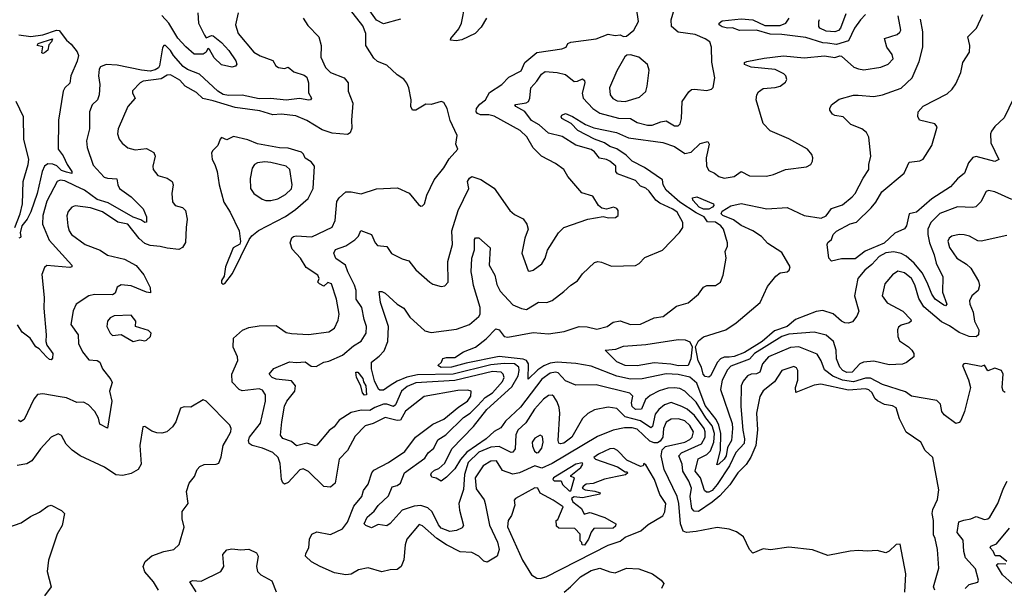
# Model space of a CAD drawing. Extents: x 1552294 to 1694791, y 811929 to 917222.
# Tile 93 of 256: x 1595810 to 1601591, y 819427 to 822766. Entities that reach past the tile are written whole.
import ezdxf

# ---------------------------------------------------------------- set-up
doc = ezdxf.new("R2010")
doc.units = 0

msp = doc.modelspace()

# ---------------------------------------------------------------- linework, layer by layer
at = {"layer": '0CON10XD'}
for points in [[(1601007.3, 819405), (1601012.1, 819512.1), (1600980, 819685), (1600955, 819683.8), (1600915, 819644.3), (1600895, 819635.6), (1600845, 819649.4), (1600785, 819644.3), (1600735, 819648.6), (1600685, 819645.6), (1600555, 819619.4), (1600465, 819653.1), (1600325, 819668.6), (1600217.6, 819652.4), (1600175, 819657.5), (1600115, 819632.9), (1600095, 819654.2), (1600059.1, 819729.1), (1600017.4, 819757.4), (1599975, 819774), (1599905, 819784.2), (1599780.5, 819759.5), (1599725, 819754.7), (1599705, 819763.1), (1599689.8, 819805), (1599679.9, 819925), (1599670.7, 819965), (1599593.3, 820125), (1599575.6, 820205), (1599580.9, 820239.1), (1599600.4, 820259.6), (1599715, 820284.9), (1599745, 820300.6), (1599757.4, 820315), (1599765.5, 820345), (1599745, 820382.1), (1599715, 820409.5), (1599677.6, 820422.4), (1599635, 820420.8), (1599605, 820402.8), (1599589.6, 820365), (1599585.9, 820314.1), (1599569.9, 820290.1), (1599555, 820280.5), (1599535, 820280), (1599510.2, 820290.2), (1599435, 820360.2), (1599405, 820368.3), (1599361, 820369), (1599294.2, 820355.8), (1599202.8, 820317.2), (1598935, 820159.1), (1598875, 820132.8), (1598835, 820145.7), (1598745, 820104.1), (1598705, 820096.5), (1598645, 820118.7), (1598608.9, 820175), (1598575, 820173.8), (1598531.3, 820145), (1598484, 820075), (1598490, 820010), (1598536.7, 819946.7), (1598542.7, 819925), (1598568.3, 819798.3), (1598615, 819697.5), (1598625.4, 819655), (1598613.8, 819616.2), (1598555, 819580.5), (1598535.4, 819585.4), (1598505.6, 819615), (1598465, 819636.9), (1598395, 819641.5), (1598315, 819682.4), (1598259.1, 819719.1), (1598175, 819794.4), (1598155, 819800.8), (1598083.3, 819715), (1598072.1, 819682.1), (1598065.5, 819594.5), (1598049.2, 819555), (1598025, 819536.2), (1597985, 819535.8), (1597935, 819524.3), (1597855, 819546.7), (1597798.8, 819535), (1597755, 819508.9), (1597725, 819505.3), (1597658.4, 819518.4), (1597574, 819555), (1597522.8, 819582.8), (1597488.6, 819615), (1597489.1, 819630.9), (1597507.3, 819665), (1597510.9, 819715), (1597525, 819744.2), (1597555, 819757.8), (1597635, 819743.6), (1597705, 819775.6), (1597733.6, 819815), (1597770.9, 819909.1), (1597818.2, 819965), (1597829.1, 820000.9), (1597855, 820038.8), (1597877.5, 820105), (1597888.7, 820121.3), (1597975, 820164.7), (1598070.7, 820229.3), (1598134.5, 820315), (1598235, 820390.5), (1598300.8, 820419.2), (1598387.2, 820492.8), (1598439.6, 820525), (1598457.5, 820555), (1598460, 820585), (1598440.9, 820590.9), (1598382.7, 820587.3), (1598185, 820553.9), (1598075, 820466.9), (1598045, 820413.7), (1598025, 820412.8), (1597955, 820428.9), (1597885.8, 820394.2), (1597838.3, 820381.7), (1597779.5, 820320.5), (1597734.4, 820235.6), (1597685.8, 820184.2), (1597661.2, 820045), (1597635, 820021.3), (1597595, 820025.4), (1597505, 820111.8), (1597475, 820127.9), (1597455, 820121.5), (1597385, 820048.5), (1597365, 820038.2), (1597355, 820045.6), (1597347.2, 820065), (1597339.7, 820159.7), (1597327.2, 820195), (1597295, 820224.7), (1597235, 820249.8), (1597174.3, 820264.3), (1597157.9, 820277.9), (1597152.4, 820295), (1597159.7, 820315), (1597222.7, 820397.3), (1597253.4, 820525), (1597253.1, 820563.1), (1597235, 820590.6), (1597215, 820598.8), (1597115, 820586.1), (1597098.9, 820595), (1597057.4, 820637.4), (1597055.3, 820685), (1597090.4, 820765), (1597087.9, 820785), (1597062.8, 820842.8), (1597064.4, 820895), (1597118.3, 820941.7), (1597155, 820958.5), (1597215, 820968), (1597315, 820969.7), (1597375, 820929.5), (1597405, 820922.5), (1597505, 820918), (1597625, 820932.9), (1597657.1, 820955), (1597679.6, 821000.4), (1597684.5, 821035.5), (1597668.8, 821125), (1597640.6, 821215), (1597618.3, 821221.7), (1597595, 821200), (1597570, 821215), (1597560, 821225), (1597567.5, 821245), (1597560, 821265), (1597491.4, 821311.4), (1597457.5, 821365), (1597408.9, 821418.9), (1597397.7, 821455), (1597407.9, 821485), (1597416.6, 821493.4), (1597433.5, 821496.5), (1597525, 821490.2), (1597645, 821546.9), (1597662.6, 821587.4), (1597672.3, 821697.7), (1597685, 821719.4), (1597725, 821755.5), (1597755, 821755.5), (1597815, 821742.2), (1597905, 821771.9), (1598028.3, 821778.3), (1598096.6, 821746.6), (1598150.5, 821680.5), (1598165, 821670), (1598175, 821673.3), (1598186, 821685), (1598200, 821735), (1598243.1, 821825), (1598299.2, 821895), (1598331.7, 821948.3), (1598381.9, 822005), (1598370, 822035), (1598378, 822085), (1598336.7, 822173.3), (1598320, 822245), (1598300, 822280), (1598285, 822286.2), (1598225, 822267.5), (1598195, 822268.8), (1598135.6, 822234.4), (1598115, 822234.2), (1598105.5, 822255), (1598107.9, 822295), (1598094.5, 822365), (1598083.1, 822393.1), (1598065, 822415.8), (1598025, 822441.4), (1597965, 822498.9), (1597910.9, 822520.9), (1597889.5, 822539.5), (1597841.5, 822615), (1597842.4, 822685), (1597825, 822729.4), (1597725, 822856.2)], [(1598550.8, 822775), (1598518.4, 822721.6), (1598483.7, 822685), (1598405, 822647.4), (1598371.9, 822641.9), (1598340, 822645), (1598340.9, 822655), (1598387.4, 822712.5), (1598403.7, 822745), (1598424.7, 822855)], [(1597092, 822805), (1597077.5, 822735), (1597091.8, 822685), (1597185, 822574), (1597222.5, 822552.5), (1597295, 822525.4), (1597314.4, 822495), (1597330, 822485), (1597365, 822480), (1597385.9, 822485.9), (1597419.4, 822459.4), (1597479.5, 822439.5), (1597495, 822428.1), (1597505.4, 822395), (1597505.7, 822335.7), (1597523.8, 822305), (1597516.7, 822295), (1597506.5, 822293.5), (1597453, 822303), (1597373.9, 822293.9), (1597285, 822302.4), (1597215, 822301.6), (1597115, 822322.6), (1597035, 822320), (1597005, 822326.1), (1596972.6, 822345), (1596864.6, 822445), (1596795, 822473.5), (1596770.1, 822490), (1596713.2, 822555), (1596695, 822585.4), (1596665, 822613.5), (1596655, 822614.4), (1596649, 822601), (1596631.5, 822495), (1596625, 822483.5), (1596605, 822470.4), (1596575, 822464), (1596525, 822469), (1596381.2, 822498.8), (1596316.8, 822503.2), (1596285, 822489.1), (1596276.4, 822475), (1596271.8, 822435), (1596280.5, 822385), (1596277.1, 822325), (1596266.5, 822295), (1596235.3, 822264.7), (1596219.5, 822225), (1596219.5, 822125), (1596202.7, 822055), (1596206.1, 822016.1), (1596240.7, 821910.7), (1596305, 821841.8), (1596325, 821834.6), (1596380.6, 821830.6), (1596385.4, 821795), (1596396.4, 821775), (1596465, 821725.5), (1596534.4, 821655), (1596555, 821607.5), (1596555, 821577.5), (1596545, 821573.8), (1596520.5, 821590.5), (1596475, 821605.4), (1596329.5, 821689.5), (1596265, 821709.8), (1596190.6, 821765), (1596135, 821789.5), (1596075, 821820.2), (1596046.7, 821823.3), (1596030, 821815), (1595969.8, 821700.2), (1595945.2, 821615), (1595944.1, 821565), (1595981.8, 821471.8), (1596116.1, 821323.9), (1596116.2, 821315), (1596105, 821310.8), (1595968.7, 821321.3), (1595955, 821310), (1595940.2, 821269.8), (1595952.7, 821135), (1595951.3, 821071.3), (1595965.3, 820915), (1595963.5, 820875), (1595969.5, 820855), (1596003.3, 820805), (1596001.8, 820778.2), (1595995, 820768.6), (1595985, 820770), (1595966.2, 820785), (1595925, 820833.1), (1595905.4, 820845.4), (1595870.8, 820895), (1595825, 820930.8), (1595796.7, 820973.3)], [(1596854.7, 822805), (1596860.4, 822745), (1596895, 822673.8), (1596905, 822660), (1596935, 822671.9), (1596945, 822670), (1596995, 822631.8), (1597038.5, 822585), (1597079.1, 822525), (1597085.4, 822505), (1597077.2, 822492.8), (1597055, 822485.9), (1596995, 822501), (1596951.8, 822541.8), (1596925, 822590), (1596915, 822596.7), (1596904.3, 822575), (1596887.7, 822562.3), (1596835, 822563.6), (1596785, 822605.4), (1596737.3, 822657.3), (1596684.8, 822745), (1596645, 822791)], [(1598718.3, 820245), (1598705, 820226.8), (1598695, 820223.6), (1598625, 820259.8), (1598575, 820255.6), (1598505, 820226.2), (1598442.4, 820165), (1598421.7, 820095), (1598415, 820006), (1598387.6, 819925), (1598391.3, 819885), (1598414.4, 819795), (1598407.8, 819782.2), (1598375, 819765.9), (1598335, 819759.7), (1598285, 819780.5), (1598269.1, 819799.1), (1598231.1, 819875), (1598205, 819899.1), (1598165, 819912.9), (1598125, 819908.5), (1598055, 819885.9), (1597985, 819807.3), (1597965, 819794.4), (1597915, 819800.5), (1597875, 819781.9), (1597841.2, 819795), (1597832, 819805), (1597849.1, 819845), (1597891, 819879), (1597915, 819913.1), (1597975, 819969.3), (1597997.5, 820022.5), (1598025, 820030), (1598046.2, 820045), (1598069.6, 820105), (1598188.5, 820191.5), (1598207.1, 820222.9), (1598240.7, 820249.3), (1598265, 820299.1), (1598311.8, 820328.2), (1598415, 820430.2), (1598454, 820456), (1598500.3, 820499.7), (1598542.8, 820547.2), (1598585.7, 820575), (1598645, 820640.7), (1598654.2, 820665), (1598648.9, 820685), (1598636.7, 820695), (1598585, 820699.9), (1598365, 820647.6), (1598135, 820632.4), (1598085, 820611), (1598051.6, 820585), (1598016.4, 820505), (1598005, 820494.2), (1597965, 820508.9), (1597945, 820508.9), (1597895, 820489.1), (1597865, 820470), (1597815, 820472.2), (1597755, 820458.5), (1597685.4, 820414.6), (1597655.6, 820375), (1597626.7, 820353.3), (1597555, 820267.8), (1597545, 820262.5), (1597495, 820279.3), (1597435, 820263.8), (1597405, 820288.8), (1597355, 820306.9), (1597341.9, 820325), (1597348.5, 820405), (1597364.7, 820495.3), (1597379.1, 820525), (1597425.5, 820585), (1597428.2, 820615), (1597405.9, 820645.9), (1597316.2, 820655), (1597292, 820665), (1597273.8, 820685), (1597302.2, 820717.8), (1597394.1, 820755.9), (1597435, 820752.2), (1597485, 820756.9), (1597521.1, 820731.1), (1597550.7, 820729.3), (1597594.7, 820755.3), (1597625, 820761.2), (1597704.4, 820795), (1597770.3, 820849.7), (1597815, 820878.2), (1597844.6, 820925), (1597846.8, 820965), (1597831.6, 821005), (1597819.2, 821075), (1597785.2, 821125), (1597784.3, 821175), (1597776.1, 821206.2), (1597735.8, 821285), (1597722.5, 821325), (1597665, 821363.3), (1597653.8, 821395), (1597664.3, 821415.7), (1597725, 821436.8), (1597778, 821472), (1597799.1, 821495), (1597812.5, 821527.5), (1597875, 821504.4), (1597896, 821456), (1597909.6, 821439.6), (1597965, 821433.3), (1597993.1, 821393.1), (1598055, 821360.8), (1598095, 821348.8), (1598135, 821296), (1598218, 821225), (1598235, 821212.5), (1598285, 821198), (1598305, 821203.3), (1598325.8, 821224.2), (1598322.5, 821345), (1598351.2, 821445), (1598347.8, 821525), (1598384.6, 821645), (1598446.4, 821775), (1598439.5, 821815), (1598451.5, 821835), (1598465, 821844.1), (1598518.1, 821828.1), (1598595, 821776.7), (1598688, 821645), (1598715, 821621.4), (1598765, 821595.7), (1598788.1, 821565), (1598794.4, 821535), (1598775, 821482.5), (1598757.1, 821395), (1598795, 821291.2), (1598805, 821288), (1598825, 821295.7), (1598875, 821332.9), (1598895, 821366.2), (1598908.6, 821411.4), (1598972.9, 821515), (1599005, 821544.4), (1599145, 821594.3), (1599235, 821610), (1599267.3, 821602.7), (1599307.5, 821605), (1599323.3, 821615), (1599322.5, 821645), (1599315, 821657.5), (1599295.8, 821664.2), (1599255, 821652.9), (1599228.3, 821658.3), (1599207.1, 821675), (1599175, 821729.2), (1599109.7, 821749.7), (1599028.8, 821845), (1599003.8, 821885), (1598955, 821920.6), (1598872.9, 821965), (1598823.8, 822013.8), (1598787.8, 822077.8), (1598747.5, 822115), (1598595, 822199.3), (1598565, 822207.9), (1598515, 822206.2), (1598498.2, 822215), (1598490, 822225), (1598491.6, 822245), (1598511.2, 822268.8), (1598545.3, 822295), (1598568.8, 822338.8), (1598640, 822385), (1598681.9, 822428.1), (1598753.2, 822465), (1598776, 822514), (1598846.2, 822573.8), (1598992.5, 822595), (1599017.5, 822605), (1599027.5, 822625), (1599045, 822633.3), (1599195, 822654.2), (1599265, 822680), (1599305, 822673.3), (1599335, 822676.7), (1599355, 822667.5), (1599371.7, 822668.3), (1599416.4, 822703.6), (1599442.5, 822755), (1599431.2, 822835)], [(1598045, 822768.8), (1597945, 822741.6), (1597905, 822762.1), (1597845, 822844.7)], [(1601356.9, 820465), (1601335, 820411.1), (1601325, 820400), (1601305, 820394.5), (1601237.5, 820445), (1601224.6, 820465), (1601215, 820508.8), (1601195, 820528.8), (1601045, 820555.4), (1601009.8, 820579.8), (1600875, 820623.7), (1600805, 820661.1), (1600775, 820660.5), (1600705, 820638.7), (1600639.7, 820649.7), (1600582.9, 820672.9), (1600535, 820709.7), (1600515, 820762.2), (1600492, 820802), (1600385, 820845.6), (1600335, 820841.5), (1600205.3, 820785), (1600170.8, 820745), (1600155.5, 820695), (1600135, 820686.2), (1600104, 820685), (1600083.1, 820675), (1600057.5, 820642.5), (1600046.1, 820615), (1600044.2, 820495), (1600055.2, 820354.8), (1600065.2, 820305), (1600062.3, 820277.7), (1600015, 820223.6), (1599976.3, 820145), (1599904.6, 820035.4), (1599875, 820001), (1599855, 819991.1), (1599841.7, 819991.7), (1599830.9, 820000.9), (1599807.4, 820075), (1599775.6, 820115), (1599792.9, 820187.1), (1599845, 820212.3), (1599865.1, 820234.9), (1599885.1, 820285), (1599888.6, 820335), (1599875, 820381.2), (1599837.3, 820427.3), (1599780.5, 820520.5), (1599715.2, 820585.2), (1599685, 820599.2), (1599655, 820604.2), (1599615, 820601), (1599565, 820587.2), (1599511.4, 820558.6), (1599483.8, 820535), (1599460.5, 820479.5), (1599425, 820477), (1599404.8, 820495), (1599402.3, 820515), (1599409.5, 820555), (1599391.9, 820571.9), (1599195, 820621.8), (1599075, 820618.9), (1599015.2, 820645.2), (1598971, 820691), (1598955, 820695.2), (1598925, 820689.2), (1598876.2, 820655), (1598749.5, 820490.5), (1598661.5, 820408.5), (1598635, 820369.6), (1598595, 820347), (1598549.2, 820305), (1598434.5, 820225.5), (1598397.2, 820182.8), (1598365, 820129.1), (1598315, 820078.9), (1598285, 820056.7), (1598255, 820073.8), (1598228.9, 820078.9), (1598223.4, 820093.4), (1598227.8, 820105), (1598245, 820120), (1598270.7, 820129.3), (1598305, 820160.8), (1598346, 820245), (1598473.7, 820376.3), (1598552.8, 820477.2), (1598699.5, 820610.5), (1598736.7, 820675), (1598742.9, 820705), (1598739.6, 820725), (1598713.9, 820743.9), (1598655, 820747.6), (1598575, 820739.5), (1598355, 820683.9), (1598145, 820680.4), (1598083.5, 820666.5), (1598025, 820642.8), (1597985, 820617), (1597945, 820589.3), (1597925, 820589.3), (1597916.3, 820596.3), (1597892.8, 820645), (1597874.7, 820715.3), (1597876.1, 820753.9), (1597920.7, 820789.3), (1597949.1, 820820.9), (1597971.1, 820875), (1597975.3, 820965), (1597928.2, 821105), (1597921.2, 821168.8), (1597935, 821170), (1597955, 821160), (1598026.7, 821095), (1598065, 821070.9), (1598099.8, 821019.8), (1598187.8, 820937.8), (1598225, 820928.5), (1598375, 820949.2), (1598450.8, 820975), (1598505, 821022.7), (1598512.6, 821037.4), (1598512.3, 821075), (1598474.3, 821205), (1598465.7, 821255.7), (1598461.2, 821285), (1598464.7, 821365), (1598480.5, 821415), (1598480, 821475), (1598486.1, 821483.9), (1598505, 821483.8), (1598571.4, 821425), (1598566.4, 821325), (1598598.9, 821265), (1598611.4, 821211.4), (1598631, 821171), (1598705, 821091.5), (1598755, 821068.8), (1598785, 821063.6), (1598855, 821106.5), (1598905, 821105.6), (1598935, 821115.8), (1599005, 821168.6), (1599045, 821206.9), (1599085, 821232.5), (1599115, 821274), (1599185, 821340), (1599205, 821345.8), (1599225, 821342.5), (1599285, 821318.8), (1599425, 821322.9), (1599447, 821333), (1599480.7, 821369.3), (1599583, 821413), (1599683.2, 821516.8), (1599702.5, 821545), (1599703.1, 821575), (1599669.5, 821635), (1599645, 821653.2), (1599567.3, 821687.3), (1599545.3, 821705.3), (1599505, 821759.5), (1599485, 821776.5), (1599455, 821788.9), (1599425, 821820.6), (1599320.1, 821860.1), (1599310, 821875), (1599308.8, 821905), (1599275, 821935.3), (1599255.2, 821945.2), (1599213.1, 821953.1), (1599185, 821990.4), (1599165, 822004.1), (1599075, 822029.5), (1598995, 822080), (1598915, 822099.4), (1598858.8, 822148.8), (1598814.5, 822174.5), (1598776.3, 822226.3), (1598723.3, 822255), (1598716, 822265), (1598722, 822268), (1598782.9, 822277.1), (1598796.9, 822285), (1598804.5, 822305), (1598811.1, 822365), (1598845, 822404.5), (1598873.4, 822446.6), (1598895, 822461.2), (1598965, 822456.2), (1599015, 822443.6), (1599065, 822402.9), (1599085, 822404.5), (1599115, 822418.6), (1599125, 822408.8), (1599127.3, 822395), (1599112, 822335), (1599118.5, 822305), (1599175.4, 822245), (1599215, 822217.1), (1599325, 822187.8), (1599395, 822185.3), (1599435, 822161.8), (1599495, 822145.9), (1599523.1, 822146.9), (1599573.5, 822166.5), (1599605, 822171.2), (1599655, 822143.3), (1599675, 822142.5), (1599687.1, 822155), (1599695.6, 822185), (1599698.6, 822285), (1599737.4, 822342.6), (1599754.5, 822355.5), (1599772.2, 822357.8), (1599845, 822350), (1599872, 822358), (1599881.7, 822368.3), (1599891.8, 822425), (1599873.6, 822516.4), (1599871.2, 822605), (1599862, 822635), (1599834.1, 822654.1), (1599775, 822679.4), (1599675, 822693), (1599636.2, 822725), (1599635.2, 822765), (1599657.5, 822845)], [(1600775, 822796), (1600745.3, 822765), (1600710.8, 822715), (1600675, 822641.6), (1600605, 822620.8), (1600552.2, 822627.8), (1600525, 822630.3), (1600425, 822660.8), (1600285, 822679.4), (1600215, 822681.2), (1600135, 822704.3), (1600035, 822701.2), (1599995, 822718.4), (1599965, 822715.4), (1599935, 822723.3), (1599916, 822735), (1599916, 822745), (1599935, 822759.4), (1600045, 822770), (1600115, 822764.5), (1600185, 822731.1), (1600275, 822730.8), (1600308.6, 822745), (1600327.1, 822775)], [(1600659.2, 822800.8), (1600628.4, 822715), (1600617.7, 822702.3), (1600595, 822695.2), (1600545, 822698.4), (1600506.9, 822715), (1600501.1, 822725), (1600501.5, 822755), (1600505, 822766)], [(1601645, 822303.8), (1601590, 822190), (1601535, 822139.4), (1601515, 822110.8), (1601510.4, 822095), (1601512.3, 822042.2), (1601558, 821945), (1601535, 821933.3), (1601425, 821961.8), (1601405, 821956.5), (1601379.5, 821925), (1601357.3, 821865), (1601315, 821830.8), (1601275.5, 821784.5), (1601165, 821713.4), (1601075, 821636.2), (1601057.7, 821632.3), (1601032.5, 821625), (1601016.2, 821555), (1601005, 821537.1), (1600948.5, 821511.5), (1600885, 821453.3), (1600773.8, 821406.2), (1600715, 821361.8), (1600635, 821361.3), (1600575, 821347.6), (1600559.4, 821365), (1600550, 821445), (1600555, 821457.5), (1600575.8, 821474.2), (1600585.6, 821505), (1600605, 821524.4), (1600685, 821566.4), (1600722.6, 821577.4), (1600809.8, 821660.2), (1600836.5, 821693.5), (1600872.1, 821755), (1601002, 821865), (1601031.7, 821928.3), (1601095, 821937.4), (1601115, 821947.5), (1601165, 822027.5), (1601190.5, 822115), (1601196, 822136), (1601182.9, 822155), (1601092.9, 822175), (1601083.2, 822196.8), (1601085.5, 822225), (1601115, 822258.5), (1601255, 822329.5), (1601285, 822358.5), (1601305, 822388.6), (1601335.9, 822455), (1601347.5, 822515), (1601385.4, 822575), (1601389.1, 822615), (1601375.6, 822665), (1601428, 822715), (1601465, 822796.7)], [(1597473.3, 822775), (1597502.1, 822732.1), (1597566.9, 822665), (1597580.5, 822615), (1597577.5, 822545), (1597605.3, 822485.3), (1597635, 822456.5), (1597715, 822424.4), (1597738.6, 822395), (1597737.5, 822345), (1597766, 822275), (1597758, 822175), (1597760.7, 822129.3), (1597749.5, 822100.5), (1597735, 822091.2), (1597645, 822098.7), (1597585, 822119.5), (1597495, 822173.4), (1597430.9, 822200.8), (1597345, 822210.6), (1597295, 822206.7), (1597220.5, 822230.5), (1597075, 822249.2), (1596945, 822289.6)], [(1599295, 820989.2), (1599335, 820996.9), (1599395, 820975.6), (1599455, 820978.5), (1599535, 821015.7), (1599587.3, 821022.7), (1599665, 821082.5), (1599735, 821103.8), (1599795, 821154), (1599825, 821195.8), (1599845, 821204.3), (1599895, 821204.2), (1599923.8, 821225), (1599940, 821265), (1599958, 821365), (1599952, 821405), (1599964.5, 821435.5), (1599964.5, 821455), (1599942.5, 821535), (1599927.2, 821555), (1599895, 821576.1), (1599848.3, 821578.3), (1599828.6, 821608.6), (1599781.3, 821631.3), (1599686.3, 821695), (1599606, 821765), (1599588.5, 821795), (1599582.9, 821825), (1599478.5, 821898.5), (1599405, 821935.4), (1599370.4, 821970.4), (1599315, 822006.7), (1599275, 822021), (1599242.8, 822042.9), (1599184.1, 822065), (1599087.2, 822115), (1599046.8, 822156.8), (1598993.3, 822185), (1598988.1, 822195), (1598992.9, 822205), (1599015, 822214.4), (1599055, 822197.7), (1599131, 822151), (1599181, 822131), (1599312.7, 822102.7), (1599385, 822072.8), (1599585, 822045.4), (1599655, 822020.4), (1599715, 821980), (1599751.5, 821988.5), (1599805, 822038.9), (1599849.5, 822049.5), (1599858.6, 822035), (1599839.2, 821955), (1599842.4, 821905), (1599855, 821879.4), (1599889.2, 821865), (1599915, 821845.7), (1599945, 821835.7), (1600005, 821844.2), (1600045, 821874.4), (1600095, 821849.1), (1600195, 821846.7), (1600235, 821856.5), (1600305, 821885.6), (1600428.8, 821901.2), (1600453.9, 821916.1), (1600463.8, 821935), (1600466.1, 821953.9), (1600460, 821975), (1600434.5, 822004.5), (1600325, 822065.6), (1600215, 822113.1), (1600175, 822156.7), (1600134.2, 822295), (1600138, 822325), (1600147.3, 822342.7), (1600175, 822362), (1600245, 822367.5), (1600275, 822376), (1600305, 822398.8), (1600314, 822415), (1600308.8, 822435), (1600296.8, 822446.8), (1600245, 822472.9), (1600105, 822486.5), (1600065, 822502.9), (1600064.4, 822515), (1600079.1, 822520.9), (1600179.8, 822539.8), (1600295, 822553), (1600415, 822542.3), (1600535, 822552.9), (1600595, 822543.5), (1600625, 822553.1), (1600635, 822551.4), (1600707.8, 822487.8), (1600735, 822476.5), (1600765, 822472.1), (1600865, 822486.8), (1600909.4, 822505), (1600937.1, 822535), (1600931.2, 822561.2), (1600900, 822605), (1600886.7, 822655), (1600961, 822679), (1600977.5, 822692.5), (1600982.6, 822705), (1600967.4, 822787.4)], [(1601635, 821709.2), (1601535, 821755.6), (1601497.5, 821762.5), (1601483.6, 821756.4), (1601453.4, 821696.6), (1601423.1, 821666.9), (1601405, 821662.1), (1601315, 821666.8), (1601212.5, 821627.5), (1601158.5, 821575), (1601142.5, 821535), (1601140.7, 821505), (1601150.8, 821455), (1601178.2, 821385), (1601190.5, 821335), (1601230, 821255), (1601227.7, 821165), (1601253.8, 821095), (1601245, 821085.4), (1601235, 821088.8), (1601185, 821125.3), (1601164.4, 821154.4), (1601137.2, 821222.8), (1601108.9, 821278.9), (1601061.3, 821335), (1601015, 821376.5), (1600985, 821392.6), (1600942.1, 821402.1), (1600895, 821397), (1600855.9, 821375), (1600812.6, 821327.4), (1600772.2, 821295), (1600731.2, 821245), (1600711.6, 821145), (1600737.1, 821055), (1600725, 821023.8), (1600698.8, 820991.2), (1600675.9, 820984.1), (1600655, 820986.2), (1600635, 820995.8), (1600585, 821039.2), (1600525, 821057.9), (1600485, 821053), (1600365, 821005.2), (1600315, 820964.1), (1600240.8, 820939.2), (1600169.1, 820875), (1600065, 820810.4), (1600005, 820788.5), (1599974.5, 820784.5), (1599945.8, 820784.2), (1599924.9, 820775.1), (1599907.4, 820755), (1599864.8, 820675.2), (1599855, 820666.9), (1599835, 820671.3), (1599822.3, 820685), (1599812.9, 820725), (1599792.6, 820762.6), (1599778.4, 820845), (1599795, 820880), (1599825, 820902.4), (1599955, 820944), (1600015.5, 820985), (1600157.3, 821105), (1600200.5, 821199.5), (1600249.6, 821260.4), (1600275, 821279.3), (1600316, 821285), (1600327.7, 821295), (1600333.1, 821315), (1600285, 821397.8), (1600201.7, 821451.7), (1600165, 821492.1), (1600115, 821525.6), (1600045, 821557.1), (1600000.7, 821590.7), (1599938.7, 821615), (1599928.3, 821625), (1599935, 821641.6), (1599985, 821672.4), (1600045, 821686.1), (1600195.4, 821654.6), (1600315, 821662.1), (1600415, 821616.5), (1600515, 821600.9), (1600545, 821614.3), (1600575, 821657.1), (1600640.6, 821679.4), (1600697.5, 821725), (1600715.7, 821745), (1600761.1, 821835), (1600795.6, 821885), (1600794.4, 821915), (1600807.1, 821965), (1600795.8, 822075), (1600782.4, 822102.4), (1600755, 822124.3), (1600689.3, 822149.3), (1600645, 822194.3), (1600595, 822203.8), (1600581.7, 822211.7), (1600566.2, 822235), (1600566.2, 822245), (1600576.2, 822265), (1600620.2, 822299.8), (1600705, 822321.5), (1600733, 822323), (1600825, 822314.7), (1600875.2, 822324.8), (1600985, 822363.3), (1601050, 822425), (1601089.9, 822520.1), (1601112.3, 822605), (1601112.2, 822695), (1601098.5, 822768.5)], [(1595805, 822677.2), (1595875, 822667.1), (1595945, 822676.9), (1596025, 822704.6), (1596042.1, 822702.1), (1596084.2, 822645), (1596111.3, 822621.3), (1596146.7, 822576.7), (1596154.6, 822555), (1596147.3, 822522.8), (1596109.6, 822435), (1596105, 822393.8), (1596075.3, 822364.7), (1596064.6, 822345), (1596037.1, 822175), (1596036.3, 822006.3), (1596065, 821967.1), (1596087.9, 821915), (1596116.7, 821875), (1596115, 821862.9), (1596085, 821870.6), (1596055, 821880.8), (1596027.6, 821907.6), (1596005, 821918), (1595975, 821920), (1595955.7, 821905), (1595942, 821875), (1595911.9, 821745), (1595875, 821638), (1595853.8, 821595), (1595822, 821555), (1595813.2, 821515), (1595816.8, 821493.2), (1595815, 821486.2), (1595805, 821483.5)], [(1595945, 822566.7), (1595940.5, 822570.5), (1595945.7, 822605.7), (1595912.5, 822615), (1595917.5, 822625), (1596003, 822653), (1595996.9, 822635), (1595981.7, 822618.3), (1595975, 822587.5), (1595955, 822571.9), (1595945, 822566.7)], [(1599365, 822284.8), (1599448.7, 822311.3), (1599485, 822344.3), (1599494.6, 822375), (1599505, 822470), (1599495, 822502), (1599445.6, 822545), (1599395, 822560), (1599375, 822557.5), (1599363.1, 822546.9), (1599315.7, 822465), (1599272.7, 822365), (1599276.9, 822325), (1599292.4, 822302.4), (1599318.5, 822288.5), (1599365, 822284.8)], [(1596945, 822289.6), (1596885, 822302.4), (1596847.5, 822337.5), (1596781.9, 822375), (1596750.4, 822410.4), (1596695, 822441.8), (1596675, 822439.7), (1596641.1, 822418.9), (1596535, 822405.5), (1596517.5, 822395), (1596472.6, 822347.4), (1596471.4, 822335), (1596487.5, 822305), (1596444.3, 822255), (1596388.2, 822125), (1596383.6, 822095), (1596393.3, 822065), (1596410.9, 822040.9), (1596445, 822012.2), (1596487.6, 822002.4), (1596555, 822009.1), (1596596.5, 821985), (1596604.3, 821965), (1596592, 821905), (1596593.3, 821885), (1596620.3, 821850.3), (1596676.2, 821835), (1596705.7, 821815), (1596710.5, 821795), (1596702.9, 821745), (1596706.6, 821696.6), (1596722, 821675), (1596765, 821663.3), (1596783.5, 821645), (1596793.8, 821595), (1596787.9, 821545), (1596782.5, 821457.5), (1596765, 821427.8), (1596745, 821416.9), (1596675, 821424.5), (1596635, 821434.6), (1596575, 821439.3), (1596545, 821451.7), (1596510.7, 821480.7), (1596445, 821565.9), (1596385, 821577.2), (1596295, 821637.7), (1596225, 821661.8), (1596135, 821673.3), (1596115, 821664.3), (1596095, 821640), (1596086.6, 821613.4), (1596091.5, 821555), (1596100.6, 821525), (1596114.4, 821505), (1596195, 821446.5), (1596282.5, 821412.5), (1596325, 821382.7), (1596425, 821358.7), (1596492.9, 821322.9), (1596538.1, 821268.1), (1596575, 821193.3), (1596578, 821162), (1596553.3, 821165), (1596463.5, 821203.5), (1596405, 821209.2), (1596381.8, 821195), (1596369.4, 821160.6), (1596355, 821149.6), (1596248.9, 821151.1), (1596216.3, 821143.7), (1596141.2, 821095), (1596123.2, 821056.8), (1596109.2, 820975), (1596152.7, 820915), (1596155.6, 820865), (1596177.8, 820815), (1596215, 820768.1), (1596264, 820764), (1596279.4, 820755), (1596295.5, 820715), (1596345, 820652.7), (1596352.1, 820635), (1596336.9, 820585), (1596350.4, 820525), (1596325, 820366.7), (1596280.3, 820390.3), (1596271.5, 820425), (1596250, 820465), (1596213.5, 820505), (1596185, 820520), (1596145, 820517.3), (1596085, 820544.2), (1596048, 820552), (1595945, 820567.8), (1595915, 820563.9), (1595893.2, 820536.8), (1595835, 820417.1), (1595814.3, 820404.3), (1595803.6, 820413.6)], [(1595781.4, 821545), (1595812.4, 821625), (1595825.9, 821685), (1595829.4, 821815), (1595859.5, 821915), (1595863, 821945), (1595834.5, 822065), (1595832.8, 822195), (1595788.1, 822285)], [(1597005, 821212.5), (1597015, 821217.5), (1597060, 821275), (1597156.2, 821475), (1597173, 821497), (1597212, 821528), (1597370.4, 821609.6), (1597429.1, 821650.9), (1597502.6, 821715), (1597533.5, 821775), (1597540.9, 821905), (1597521.6, 821931.6), (1597485, 821952.5), (1597476.8, 821976.8), (1597465, 821988.5), (1597385, 822011.6), (1597335, 822012.5), (1597205, 822037.6), (1597149.6, 822059.6), (1597065, 822079.7), (1597025, 822060), (1596995, 822073.8), (1596986.2, 822065), (1596972.7, 822027.3), (1596942.7, 821997.3), (1596936.8, 821983.2), (1596939.4, 821945), (1596954.6, 821914.6), (1596970, 821875), (1596980, 821795), (1597007.5, 821695), (1597045, 821636), (1597097.5, 821525), (1597107, 821463), (1597103, 821447), (1597064, 821425), (1597018, 821315), (1597010, 821260), (1596993.8, 821235), (1596995, 821220), (1597005, 821212.5)], [(1597255, 821703.8), (1597285, 821704.5), (1597325, 821714.6), (1597370.7, 821739.3), (1597405, 821772.9), (1597409.2, 821795), (1597395.3, 821885.3), (1597374.2, 821905), (1597285, 821927.9), (1597249.3, 821930.7), (1597205.6, 821925), (1597187.7, 821915), (1597175.3, 821894.7), (1597162.6, 821832.6), (1597165.5, 821775), (1597184.3, 821745), (1597232.7, 821712.7), (1597255, 821703.8)], [(1599825, 821652.8), (1599798.8, 821665), (1599760.9, 821705), (1599760.3, 821719.7), (1599785.7, 821725.7), (1599883.8, 821685), (1599885.8, 821675), (1599877.5, 821665), (1599855, 821653.7), (1599825, 821652.8)], [(1601605, 821497.8), (1601455, 821464.5), (1601435, 821467.5), (1601386, 821495), (1601355, 821503.1), (1601325, 821504.1), (1601282.5, 821495), (1601266.5, 821483.5), (1601258.5, 821465), (1601268.8, 821428.8), (1601312.5, 821365), (1601369.5, 821329.5), (1601395, 821305.7), (1601439.5, 821229.5), (1601445.4, 821205.4), (1601436.4, 821175), (1601399.4, 821145), (1601385.5, 821115), (1601387.5, 821095), (1601407.4, 821047.4), (1601414.6, 820995), (1601441.1, 820945), (1601439.6, 820915), (1601425, 820903.7), (1601385.2, 820904.8), (1601325, 820929.1), (1601267.9, 820967.9), (1601221, 820991), (1601119, 821079), (1601089.2, 821129.2), (1601065, 821208.1), (1601045.3, 821245), (1601005, 821279.3), (1600965, 821289.6), (1600933.2, 821266.8), (1600890, 821215), (1600874.4, 821145), (1600902.6, 821102.6), (1600994, 821055), (1601042.5, 821005), (1601044, 820995), (1601031.2, 820985), (1600985, 820971.5), (1600969.6, 820960.4), (1600964, 820945), (1600964.6, 820905), (1600975, 820878.9), (1601028.9, 820845), (1601047.8, 820825), (1601059.4, 820805), (1601060, 820785), (1601016.9, 820753.1), (1600993.2, 820743.2), (1600915, 820739.7), (1600825, 820759.5), (1600764, 820755), (1600741.9, 820745), (1600696.9, 820695), (1600665.2, 820694.8), (1600642.5, 820705), (1600625.8, 820725), (1600604.7, 820775), (1600604.3, 820825), (1600586.8, 820876.8), (1600545, 820913.2), (1600475, 820931.2), (1600325, 820918.1), (1600285, 820905.5), (1600124.8, 820805), (1600095, 820771.6), (1599985, 820731.4), (1599965, 820709.6), (1599935, 820649.6), (1599925.2, 820595), (1599992.1, 820395), (1599994.9, 820365), (1599987.9, 820295), (1599966.1, 820253.9), (1599957.3, 820205), (1599945, 820184.2), (1599915, 820156.5), (1599902.2, 820152.2), (1599924.6, 820235.4), (1599927, 820335), (1599915.1, 820385), (1599898.6, 820418.6), (1599835, 820500.6), (1599785, 820630.8), (1599745, 820666.9), (1599675, 820682.3), (1599605, 820685.8), (1599465, 820656.3), (1599395, 820654.2), (1599315, 820672.5), (1599165, 820730.5), (1599075, 820747.5), (1598965, 820755.1), (1598925, 820748.9), (1598886.7, 820733.3), (1598850.9, 820709.1), (1598795, 820654.4), (1598797.8, 820745), (1598784.9, 820764.9), (1598765, 820772.6), (1598625, 820788.5), (1598430.7, 820749.3), (1598345, 820725.2), (1598285, 820723.6), (1598265.6, 820735), (1598287.1, 820755), (1598293.3, 820776.7), (1598315, 820782.6), (1598365, 820781.5), (1598415, 820814.4), (1598485, 820843.5), (1598548, 820892), (1598605, 820950), (1598624.7, 820944.7), (1598655, 820905.6), (1598675, 820900.9), (1598825, 820927.9), (1598915, 820920.2), (1599006.3, 820933.7), (1599095, 820964.8), (1599141.7, 820961.7), (1599197.6, 820947.6), (1599258.8, 820965), (1599295, 820989.2)], [(1596475, 820876.7), (1596515, 820886.7), (1596545, 820880), (1596555, 820883.3), (1596577.5, 820905), (1596582.5, 820925), (1596565, 820940), (1596490, 820965), (1596491.4, 820995), (1596465, 821031.1), (1596365, 821026.6), (1596341.1, 821015), (1596324.5, 820995), (1596320.9, 820965), (1596340, 820925), (1596355, 820910.8), (1596405, 820917.5), (1596475, 820876.7)], [(1599677.6, 820732.4), (1599632, 820742), (1599535, 820750), (1599435, 820733.4), (1599365.3, 820734.7), (1599315, 820755.7), (1599246.7, 820825), (1599308.9, 820831.1), (1599355, 820848.5), (1599485, 820859.2), (1599675, 820887.8), (1599716.6, 820886.6), (1599745, 820873.6), (1599758.8, 820845), (1599750.4, 820775), (1599735, 820734.8), (1599677.6, 820732.4)], [(1601181.8, 819415), (1601174.8, 819434.8), (1601207.1, 819545), (1601198.4, 819655), (1601185, 819720), (1601175, 819740), (1601174.6, 819824.6), (1601166.2, 819865), (1601170.5, 819889.5), (1601198.7, 819948.7), (1601206.4, 820005), (1601170, 820195), (1601125.6, 820235), (1601100.8, 820285), (1601015, 820342.9), (1600975, 820421.5), (1600955.6, 820485.6), (1600935, 820497.8), (1600886.6, 820506.6), (1600846.6, 820526.6), (1600830.7, 820540.7), (1600814.6, 820575), (1600795, 820591.6), (1600775, 820597.2), (1600675, 820589.5), (1600514, 820626), (1600475, 820619.7), (1600366.4, 820576.4), (1600365.5, 820605), (1600378.1, 820648.1), (1600378.5, 820705), (1600370.7, 820720.7), (1600355, 820728.9), (1600283.5, 820706.5), (1600240.4, 820639.6), (1600175, 820587.1), (1600156.1, 820553.9), (1600135.2, 820455), (1600142.3, 820357.7), (1600132.3, 820265), (1600103.1, 820196.9), (1600075, 820154.6), (1600025.6, 820104.4), (1599978.7, 820035), (1599919.5, 819970.5), (1599875, 819931.7), (1599795, 819877.1), (1599769.9, 819879.9), (1599755.3, 819895), (1599747.1, 819965), (1599754.2, 820015), (1599738.7, 820055), (1599702.7, 820115), (1599698.3, 820155), (1599679, 820205), (1599695, 820221.7), (1599812.5, 820275), (1599833.5, 820315), (1599834.8, 820345), (1599827.5, 820365), (1599771, 820441), (1599728.5, 820478.5), (1599698.2, 820495), (1599635, 820517.4), (1599595, 820504.7), (1599562.7, 820477.3), (1599541.1, 820448.9), (1599525, 820376.9), (1599515, 820369.3), (1599455, 820410.6), (1599364.4, 820434.4), (1599315, 820482.9), (1599265, 820489.7), (1599185.3, 820474.7), (1599145, 820453.8), (1599115, 820422.9), (1599052.1, 820315), (1599005, 820279.3), (1598985, 820274.1), (1598975, 820279.2), (1598971.7, 820295), (1598981.2, 820455), (1598977.6, 820487.6), (1598965, 820521.8), (1598945, 820552.9), (1598935, 820560.4), (1598915, 820559.2), (1598885, 820536.8), (1598831.4, 820478.6), (1598781.1, 820398.9), (1598733.4, 820355), (1598722.8, 820327.2), (1598718.3, 820245)], [(1601595.7, 820575.7), (1601584.6, 820584.6), (1601577.5, 820605), (1601583.8, 820685), (1601573.3, 820705), (1601535, 820720), (1601493, 820703), (1601475, 820737.5), (1601455, 820730), (1601365, 820746.5), (1601352.5, 820745), (1601344.2, 820735.8), (1601380.8, 820650.8), (1601392.9, 820605), (1601356.9, 820465)], [(1597835, 820560), (1597823.3, 820575), (1597812.5, 820615), (1597787.5, 820665), (1597784.1, 820695.9), (1597795.8, 820695), (1597825, 820658.8), (1597828.3, 820638.3), (1597842.5, 820615), (1597845, 820563.3), (1597835, 820560)], [(1596625, 819416.7), (1596594.4, 819465), (1596545, 819522.5), (1596533.8, 819555), (1596546.5, 819585), (1596585, 819618.1), (1596655, 819643.1), (1596715.3, 819654.7), (1596746.2, 819683.8), (1596775.8, 819785), (1596763.9, 819833.9), (1596763.1, 819876.9), (1596798, 819925), (1596788.8, 819995), (1596803.8, 820045), (1596835.8, 820084.2), (1596851.2, 820125), (1596867.7, 820142.3), (1596893, 820153), (1596963.9, 820156.1), (1596978, 820162), (1596992.2, 820197.8), (1597003.9, 820265), (1597025, 820302.2), (1597049.5, 820345), (1597050.6, 820365), (1597042.9, 820385), (1596905, 820526.2), (1596886.4, 820533.6), (1596815, 820491.2), (1596775, 820492.1), (1596754.3, 820485), (1596726.7, 820405), (1596706.7, 820375), (1596673.6, 820346.4), (1596645, 820336.7), (1596615, 820340), (1596585, 820350), (1596545, 820376.7), (1596532.5, 820375), (1596514.3, 820265), (1596523.1, 820155), (1596505.4, 820124.6), (1596465, 820100), (1596415, 820089.6), (1596375, 820093.9), (1596308.3, 820138.3), (1596165, 820204.3), (1596117.9, 820237.9), (1596083.2, 820273.2), (1596055, 820323.3), (1596035, 820333.3), (1595995, 820313.3), (1595932.5, 820245), (1595880.6, 820175), (1595852, 820158), (1595795, 820147.6)], [(1598845, 820222), (1598855, 820224.2), (1598875, 820249.2), (1598883.8, 820285), (1598878.6, 820318.6), (1598865.6, 820325.6), (1598835, 820309.1), (1598819.2, 820285), (1598820.9, 820260.9), (1598832.3, 820232.3), (1598845, 820222)], [(1598865, 819484.4), (1598900, 819495), (1599265, 819680), (1599335, 819703.8), (1599363.8, 819726.2), (1599455.6, 819764.4), (1599499.5, 819800.5), (1599585, 819852.5), (1599597.5, 819875), (1599602.5, 819925), (1599567.9, 819977.9), (1599537.1, 820065), (1599485, 820152.5), (1599475, 820160), (1599470, 820145), (1599455, 820142.5), (1599375, 820180), (1599320, 820235), (1599298.3, 820248.3), (1599275, 820246.2), (1599207.5, 820215), (1599180, 820195), (1599190, 820185), (1599319.5, 820139.5), (1599365, 820110), (1599375, 820110), (1599380, 820105), (1599367, 820093), (1599317, 820083), (1599243, 820067), (1599177, 820043), (1599135, 820037.5), (1599117.5, 820025), (1599112.5, 820015), (1599130, 820005), (1599186.4, 819996.4), (1599217, 819987), (1599215, 819980), (1599115, 819957.5), (1599065, 819963.3), (1599050, 819955), (1599057.5, 819935), (1599107.5, 819895), (1599123, 819863), (1599155, 819872.5), (1599165, 819870), (1599245, 819842.5), (1599310, 819805), (1599308.3, 819791.7), (1599295, 819780), (1599181.2, 819778.8), (1599164, 819756), (1599150, 819715), (1599125, 819680), (1599111.7, 819681.7), (1599110, 819695), (1599100, 819705), (1599100, 819745), (1599068.3, 819778.3), (1598975, 819780), (1598961.7, 819791.7), (1598960, 819825), (1598968.3, 819831.7), (1599000, 819905), (1598942.5, 819945), (1598865.8, 819985.8), (1598852.5, 820015), (1598835, 820015.7), (1598720, 819955), (1598712.5, 819945), (1598716.7, 819915), (1598696.7, 819855), (1598677.5, 819825), (1598673, 819787), (1598761.8, 819591.8), (1598814.4, 819505), (1598845, 819485.8), (1598865, 819484.4)], [(1599045, 820000), (1599067.5, 820075), (1599045, 820082.5), (1599045, 820090), (1599105, 820136.7), (1599116.7, 820155), (1599112.5, 820162.5), (1599074, 820155), (1598944, 820075), (1598940, 820065), (1598948.3, 820058.3), (1598988.3, 820058.3), (1598997, 820037), (1599035, 820000), (1599045, 820000)], [(1601361.2, 819425), (1601385, 819450), (1601435, 819462.5), (1601438.9, 819475), (1601421.1, 819541.1), (1601363.1, 819605), (1601352.3, 819642.2), (1601348.6, 819708.6), (1601314.4, 819755), (1601322.7, 819817.3), (1601352.8, 819827.2), (1601395, 819834.6), (1601425, 819848.5), (1601475, 819831.5), (1601494.5, 819835.5), (1601505.7, 819845), (1601552.1, 819925), (1601586, 820014), (1601608.1, 820055)], [(1595735, 819782.5), (1595818.7, 819811.3), (1595872.2, 819847.8), (1595926.2, 819873.8), (1595975, 819909.2), (1595995, 819914.3), (1596055, 819883.3), (1596072.5, 819865), (1596058.8, 819795), (1596030.5, 819745), (1595978.8, 819591.2), (1595971.4, 819525), (1595994.2, 819435), (1595955, 819382.5)], [(1601605.3, 819585), (1601565, 819616.5), (1601537.3, 819617.3), (1601525.3, 819645.3), (1601507.5, 819665), (1601511.2, 819675), (1601545, 819688.5), (1601620.5, 819779.5)], [(1596845, 819406.4), (1596809.2, 819465), (1596825, 819472.5), (1596875, 819469.1), (1596990, 819525), (1597009.1, 819555), (1597002.5, 819625), (1597025, 819653.1), (1597055, 819658.5), (1597107.4, 819652.6), (1597155, 819655.6), (1597200, 819635), (1597209.5, 819615), (1597199.6, 819555), (1597205.4, 819525.4), (1597225, 819505.8), (1597289.8, 819469.8), (1597315.9, 819405.9)], [(1601636.7, 819455), (1601580, 819505), (1601544, 819565), (1601555, 819573.3), (1601599.7, 819570.3)], [(1599005.7, 819405), (1599044.2, 819435), (1599101.9, 819495), (1599165, 819530.9), (1599215, 819545.4), (1599275, 819522.9), (1599305, 819518.5), (1599372.5, 819545), (1599445, 819541.1), (1599525, 819511.5), (1599576, 819475), (1599592, 819455), (1599578.8, 819425)]]:
    msp.add_lwpolyline(points, dxfattribs=at)

doc.saveas('drawing.dxf')
